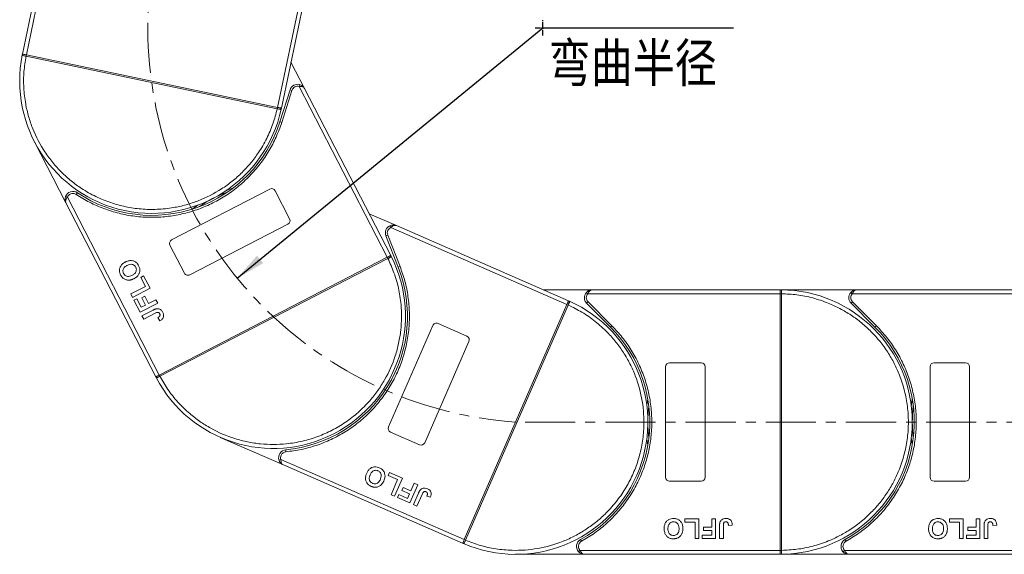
# Model space of a CAD drawing. Header units: millimetres. Extents: x -797 to 677, y 79 to 1112.
# Tile 15 of 75: x -324 to -75, y 535 to 670. Entities that reach past the tile are written whole.
import ezdxf

# ---------------------------------------------------------------- set-up
doc = ezdxf.new("R2010")
doc.units = ezdxf.units.MM
doc.linetypes.add('CENTER', pattern=[0.6, 0.375, -0.075, 0.075, -0.075])
doc.linetypes.add('CENTERX2', pattern=[20.32, 12.7, -2.54, 2.54, -2.54])
doc.styles.get("Standard").update_dxf_attribs({"font": '仿宋_GB2312.ttf', "width": 0.8})
doc.styles.add('样式 1', font='仿宋_GB2312.ttf', dxfattribs={"width": 0.8, "height": 6})
doc.dimstyles.new('副本 ISO-35.1', dxfattribs={"dimtxt": 9, "dimasz": 7.5, "dimexe": 5, "dimexo": 0.625, "dimgap": 2.5, "dimtad": 1, "dimtoh": 1, "dimtxsty": 'Standard', "dimcen": 2.5, "dimadec": 0, "dimazin": 0, "dimtfac": 1, "dimtmove": 0, "dimatfit": 3, "dimfxl": 0, "dimarcsym": 0})

msp = doc.modelspace()

# ---------------------------------------------------------------- linework, layer by layer
at = {"color": 7, "linetype": 'Continuous', "lineweight": 15}
for p, q in [((-322.298, 661.462), (-311.932, 711.08)), ((-313.139, 710.19), (-323.276, 661.666)), ((-248.711, 695.846), (-258.671, 648.169)), ((-257.692, 647.965), (-247.961, 694.547)), ((-323.324, 661.437), (-323.276, 661.666)), ((-322.367, 661.119), (-322.37, 661.119)), ((-322.367, 661.119), (-322.296, 661.461)), ((-258.745, 647.827), (-322.367, 661.119)), ((-322.296, 661.461), (-258.673, 648.17)), ((-251.813, 652.931), (-255.26, 659.609)), ((-253.089, 653.949), (-253.214, 653.465)), ((-255.495, 652.621), (-258.094, 644.478)), ((-255.019, 652.469), (-257.618, 644.326)), ((-255.019, 652.469), (-255.495, 652.621)), ((-253.214, 653.465), (-230.875, 610.184)), ((-229.986, 610.643), (-251.813, 652.931)), ((-258.673, 648.17), (-258.745, 647.827)), ((-258.742, 647.826), (-258.745, 647.827)), ((-257.692, 647.965), (-257.741, 647.736)), ((-257.618, 644.326), (-258.094, 644.478)), ((-320.253, 639.451), (-312.26, 623.963)), ((-309.371, 626.544), (-309.649, 626.128)), ((-285.496, 614.627), (-260.615, 627.469)), ((-259.268, 627.039), (-255.599, 619.93)), ((-311.884, 625.416), (-312.351, 625.594)), ((-312.26, 623.963), (-289.524, 579.913)), ((-288.635, 580.372), (-311.884, 625.416)), ((-228.555, 618.205), (-235.442, 621.214)), ((-256.029, 618.583), (-280.91, 605.741)), ((-230.188, 618.191), (-229.98, 617.736)), ((-229.98, 617.736), (-185.347, 598.236)), ((-184.947, 599.153), (-228.555, 618.205)), ((-230.752, 615.825), (-231.218, 615.642)), ((-231.218, 615.642), (-228.099, 607.684)), ((-230.752, 615.825), (-227.633, 607.866)), ((-282.257, 606.171), (-285.926, 613.28)), ((-288.633, 580.373), (-230.877, 610.183)), ((-230.716, 609.872), (-288.473, 580.062)), ((-230.877, 610.183), (-230.716, 609.872)), ((-230.713, 609.874), (-230.716, 609.872)), ((-229.986, 610.643), (-229.88, 610.434)), ((-227.633, 607.866), (-228.099, 607.684)), ((-293.327, 605.088), (-292.587, 605.47)), ((-292.151, 602.81), (-293.327, 605.088)), ((-292.587, 605.47), (-290.97, 602.338)), ((-295.854, 600.899), (-292.151, 602.81)), ((-290.97, 602.338), (-295.413, 600.044)), ((-178.947, 601.955), (-191.36, 601.955)), ((-180.438, 601.288), (-180.065, 600.955)), ((-131.359, 601.955), (-178.947, 601.955)), ((-131.359, 601.955), (-131.125, 601.954)), ((-111.947, 601.955), (-131.359, 601.955)), ((-113.438, 601.288), (-113.065, 600.955)), ((-64.359, 601.955), (-111.947, 601.955)), ((-295.413, 600.044), (-295.854, 600.899)), ((-295.03, 599.304), (-294.29, 599.686)), ((-293.472, 596.285), (-295.03, 599.304)), ((-294.29, 599.686), (-293.173, 597.521)), ((-293.061, 599.96), (-292.32, 600.342)), ((-292.09, 598.08), (-293.061, 599.96)), ((-292.32, 600.342), (-291.35, 598.462)), ((-291.35, 598.462), (-289.47, 599.432)), ((-289.47, 599.432), (-289.029, 598.578)), ((-184.947, 599.153), (-184.733, 599.058)), ((-180.008, 598.894), (-180.361, 598.54)), ((-180.065, 600.955), (-131.359, 600.955)), ((-180.008, 598.894), (-173.963, 592.85)), ((-131.359, 535.957), (-131.359, 600.953)), ((-131.359, 600.953), (-131.009, 600.953)), ((-131.009, 600.956), (-131.009, 600.953)), ((-131.009, 600.953), (-131.009, 535.957)), ((-113.008, 598.894), (-113.361, 598.54)), ((-113.065, 600.955), (-64.359, 600.955)), ((-113.008, 598.894), (-106.963, 592.85)), ((-289.029, 598.578), (-293.472, 596.285)), ((-293.173, 597.521), (-292.09, 598.08)), ((-293.002, 595.373), (-290.201, 596.819)), ((-211.369, 538.675), (-185.348, 598.235)), ((-185.027, 598.095), (-211.048, 538.534)), ((-185.348, 598.235), (-185.027, 598.095)), ((-185.026, 598.097), (-185.027, 598.095)), ((-180.361, 598.54), (-174.317, 592.496)), ((-113.361, 598.54), (-107.317, 592.496)), ((-292.561, 594.519), (-293.002, 595.373)), ((-289.685, 596.003), (-292.561, 594.519)), ((-289.011, 594.908), (-288.513, 594.083)), ((-230.538, 567.236), (-219.328, 592.894)), ((-218.012, 593.41), (-210.681, 590.207)), ((-173.963, 592.85), (-174.317, 592.496)), ((-106.963, 592.85), (-107.317, 592.496)), ((-210.165, 588.89), (-221.374, 563.232)), ((-160.359, 554.455), (-160.359, 582.455)), ((-159.359, 583.455), (-151.359, 583.455)), ((-150.359, 582.455), (-150.359, 554.455)), ((-93.359, 554.455), (-93.359, 582.455)), ((-92.359, 583.455), (-84.359, 583.455)), ((-83.359, 582.455), (-83.359, 554.455)), ((-289.416, 579.706), (-289.524, 579.913)), ((-288.473, 580.062), (-288.633, 580.373)), ((-288.473, 580.062), (-288.475, 580.06)), ((-273.167, 564.58), (-257.196, 557.602)), ((-222.691, 562.716), (-230.022, 565.919)), ((-256.582, 561.426), (-256.535, 560.929)), ((-257.82, 558.966), (-258.295, 558.81)), ((-211.37, 538.673), (-257.82, 558.966)), ((-257.196, 557.602), (-211.77, 537.756)), ((-230.599, 554.895), (-230.266, 555.658)), ((-228.25, 553.868), (-230.599, 554.895)), ((-230.266, 555.658), (-227.035, 554.247)), ((-229.918, 550.05), (-228.25, 553.868)), ((-227.035, 554.247), (-229.037, 549.665)), ((-227.158, 551.083), (-226.824, 551.846)), ((-226.824, 551.846), (-224.886, 551)), ((-223.158, 552.553), (-225.16, 547.971)), ((-224.886, 551), (-224.039, 552.938)), ((-224.039, 552.938), (-223.158, 552.553)), ((-151.359, 553.455), (-159.359, 553.455)), ((-84.359, 553.455), (-92.359, 553.455)), ((-229.037, 549.665), (-229.918, 550.05)), ((-228.273, 549.331), (-227.939, 550.095)), ((-225.16, 547.971), (-228.273, 549.331)), ((-227.939, 550.095), (-225.707, 549.12)), ((-225.22, 550.236), (-227.158, 551.083)), ((-225.707, 549.12), (-225.22, 550.236)), ((-224.22, 547.561), (-222.958, 550.449)), ((-222.043, 550.141), (-223.339, 547.176)), ((-220.829, 549.717), (-219.923, 549.391)), ((-223.339, 547.176), (-224.22, 547.561)), ((-155.474, 543.955), (-151.948, 543.955)), ((-155.474, 543.121), (-155.474, 543.955)), ((-151.948, 543.955), (-151.948, 538.955)), ((-148.679, 543.955), (-147.718, 543.955)), ((-148.679, 541.839), (-148.679, 543.955)), ((-147.718, 543.955), (-147.718, 538.955)), ((-88.474, 543.955), (-84.948, 543.955)), ((-88.474, 543.121), (-88.474, 543.955)), ((-84.948, 543.955), (-84.948, 538.955)), ((-81.679, 541.839), (-81.679, 543.955)), ((-81.679, 543.955), (-80.718, 543.955)), ((-80.718, 543.955), (-80.718, 538.955)), ((-152.91, 543.121), (-155.474, 543.121)), ((-152.91, 538.955), (-152.91, 543.121)), ((-150.795, 541.006), (-150.795, 541.839)), ((-150.795, 541.839), (-148.679, 541.839)), ((-146.692, 538.955), (-146.692, 542.107)), ((-145.73, 542.191), (-145.73, 538.955)), ((-144.448, 542.288), (-143.487, 542.352)), ((-85.91, 543.121), (-88.474, 543.121)), ((-85.91, 538.955), (-85.91, 543.121)), ((-83.795, 541.006), (-83.795, 541.839)), ((-83.795, 541.839), (-81.679, 541.839)), ((-79.692, 538.955), (-79.692, 542.107)), ((-78.73, 542.191), (-78.73, 538.955)), ((-77.448, 542.288), (-76.487, 542.352)), ((-151.948, 538.955), (-152.91, 538.955)), ((-151.115, 538.955), (-151.115, 539.788)), ((-151.115, 539.788), (-148.679, 539.788)), ((-147.718, 538.955), (-151.115, 538.955)), ((-148.679, 541.006), (-150.795, 541.006)), ((-148.679, 539.788), (-148.679, 541.006)), ((-145.73, 538.955), (-146.692, 538.955)), ((-84.948, 538.955), (-85.91, 538.955)), ((-84.115, 538.955), (-84.115, 539.788)), ((-84.115, 539.788), (-81.679, 539.788)), ((-80.718, 538.955), (-84.115, 538.955)), ((-81.679, 541.006), (-83.795, 541.006)), ((-81.679, 539.788), (-81.679, 541.006)), ((-78.73, 538.955), (-79.692, 538.955)), ((-211.556, 537.664), (-211.77, 537.756)), ((-211.556, 537.664), (-211.77, 537.756)), ((-211.048, 538.534), (-211.369, 538.675)), ((-211.048, 538.534), (-211.05, 538.532)), ((-181.898, 538.705), (-181.656, 538.267)), ((-114.898, 538.705), (-114.656, 538.267)), ((-198.359, 534.955), (-180.93, 534.955)), ((-182.048, 535.955), (-182.421, 535.621)), ((-131.359, 535.955), (-182.048, 535.955)), ((-180.93, 534.955), (-131.359, 534.955)), ((-131.009, 535.957), (-131.359, 535.957)), ((-131.125, 534.955), (-131.359, 534.955)), ((-131.359, 534.955), (-113.93, 534.955)), ((-131.009, 535.957), (-131.009, 535.954)), ((-115.048, 535.955), (-115.421, 535.621)), ((-64.359, 535.955), (-115.048, 535.955)), ((-113.93, 534.955), (-64.359, 534.955))]:
    msp.add_line(p, q, dxfattribs=at)
at = {"color": 1, "linetype": 'CENTER', "ltscale": 3.556}
for p, q in [((-191.443, 666.376), (-191.443, 670.226)), ((-193.368, 668.301), (-189.518, 668.301))]:
    msp.add_line(p, q, dxfattribs=at)
at = {"color": 1, "linetype": 'CENTERX2', "lineweight": 13}
msp.add_line((507.634, 568.455), (-198.178, 568.455), dxfattribs=at)
at = {"color": 7, "linetype": 'Continuous', "lineweight": 15, "flags": 128}
for points in [[(-271.592, 627.151), (-271.34, 627.244), (-269.957, 627.711)], [(-280.282, 622.382), (-279.1, 623.238), (-278.879, 623.39)], [(-165.11, 572.555), (-165.077, 572.821), (-164.859, 574.264)], [(-98.11, 572.555), (-98.077, 572.821), (-97.859, 574.264)], [(-164.859, 562.645), (-165.077, 564.088), (-165.11, 564.354)], [(-97.859, 562.645), (-98.077, 564.088), (-98.11, 564.354)]]:
    msp.add_lwpolyline(points, dxfattribs=at)
at = {"color": 1, "linetype": 'CENTERX2', "lineweight": 13}
msp.add_arc((-191.443, 668.301), 100.073, 109.46357, 266.14113, dxfattribs=at)
at = {"color": 7, "linetype": 'Continuous', "lineweight": 15}
for centre, radius, start, end in [((-290.484, 654.815), 33.5, 168.60019, 347.79981), ((-323.035, 661.374), 0.295, 114.83988, 167.66164), ((-292.807, 655.032), 30.184, 167.70169, 168.3661), ((-253.59, 652.013), 2, 75.48969, 162.3), ((-288.27, 654.085), 30.184, 348.0339, 348.69831), ((-258.03, 647.794), 0.295, 348.73836, 41.56012), ((-290.484, 654.815), 34, 236.25502, 342.3), ((-310.482, 624.881), 2, 56.25502, 159.11031), ((-259.755, 595.278), 33.5, 110.26973, 124.33027), ((-260.156, 626.58), 1, 27.3, 117.3), ((-256.487, 619.471), 1, 297.3, 27.3), ((-229.356, 616.372), 2, 114.58969, 201.4), ((-285.038, 613.738), 1, 117.3, 207.3), ((-259.755, 595.278), 33.5, 207.70019, 26.89981), ((-257.575, 596.108), 30.184, 27.1339, 27.79831), ((-230.141, 610.297), 0.295, 27.83836, 80.66012), ((-281.369, 606.629), 1, 207.3, 297.3), ((-259.755, 595.278), 34, 275.35502, 21.4), ((-178.947, 599.955), 2, 138.18969, 225), ((-131.122, 601.659), 0.295, 90.53836, 143.36012), ((-131.359, 568.455), 33.5, 270.40019, 89.59981), ((-111.947, 599.955), 2, 138.18969, 225), ((-198.359, 568.455), 33.5, 246.80019, 65.99981), ((-184.848, 598.787), 0.295, 66.93836, 119.76012), ((-131.096, 570.772), 30.184, 89.8339, 90.49831), ((-197.19, 570.473), 30.184, 66.2339, 66.89831), ((-218.412, 592.493), 1, 66.4, 156.4), ((-198.359, 568.455), 34, 298.95502, 45), ((-131.359, 568.455), 34, 298.95502, 45), ((-211.081, 589.291), 1, 336.4, 66.4), ((-159.359, 582.455), 1, 90, 180), ((-151.359, 582.455), 1, 0, 90), ((-92.359, 582.455), 1, 90, 180), ((-84.359, 582.455), 1, 360, 90), ((-289.152, 579.839), 0.295, 153.93988, 206.76164), ((-261.694, 593.982), 30.184, 206.80169, 207.4661), ((-131.359, 568.455), 33.5, 172.96973, 187.03027), ((-64.359, 568.455), 33.5, 172.96973, 187.03027), ((-229.622, 566.835), 1, 156.4, 246.4), ((-256.395, 559.435), 2, 95.35502, 198.21031), ((-222.291, 563.633), 1, 246.4, 336.4), ((-159.359, 554.455), 1, 180, 270), ((-151.359, 554.455), 1, 270, 360), ((-92.359, 554.455), 1, 180, 270), ((-84.359, 554.455), 1, 270, 360), ((-211.435, 537.933), 0.295, 193.03988, 245.86164), ((-199.046, 566.226), 30.184, 245.90169, 246.5661), ((-180.93, 536.955), 2, 118.95502, 221.81031), ((-113.93, 536.955), 2, 118.95502, 221.81031), ((-131.096, 566.137), 30.184, 269.50169, 270.1661), ((-131.122, 535.25), 0.295, 216.63988, 269.46164)]:
    msp.add_arc(centre, radius, start, end, dxfattribs=at)
for points, knots in [([(-322.37, 661.119), (-322.459, 661.137), (-322.62, 661.171), (-322.86, 661.221), (-323.051, 661.263), (-323.192, 661.305), (-323.279, 661.343), (-323.326, 661.383), (-323.324, 661.42), (-323.324, 661.437)], [0, 0, 0, 0, 0.172016, 0.3127556, 0.4995985, 0.630391, 0.7580256, 0.8892284, 1, 1, 1, 1]), ([(-323.159, 661.642), (-323.097, 661.629), (-322.974, 661.603), (-322.687, 661.543), (-322.449, 661.493), (-322.319, 661.466), (-322.298, 661.462)], [0, 0, 0, 0, 0.3133347, 0.6266911, 0.9400476, 1, 1, 1, 1]), ([(-258.745, 647.827), (-259.072, 646.554), (-259.737, 643.97), (-261.349, 640.231), (-263.274, 636.911), (-265.41, 634.052), (-267.631, 631.63), (-270.102, 629.427), (-273.702, 626.83), (-277.663, 624.809), (-281.834, 623.431), (-285.318, 622.657), (-289.136, 622.256), (-293.201, 622.346), (-297.147, 622.924), (-300.994, 623.974), (-304.755, 625.519), (-308.094, 627.415), (-310.976, 629.519), (-313.423, 631.714), (-315.652, 634.161), (-318.288, 637.732), (-320.351, 641.671), (-321.774, 645.827), (-322.587, 649.303), (-323.022, 653.116), (-323.002, 657.187), (-322.577, 659.821), (-322.367, 661.119)], [0, 0, 0, 0, 0.038862, 0.078912, 0.1200677, 0.1522272, 0.1843815, 0.2172151, 0.2500433, 0.3156185, 0.347778, 0.3799323, 0.4210926, 0.4611415, 0.5, 0.5388632, 0.578912, 0.6200677, 0.6522272, 0.6843815, 0.7172151, 0.7500433, 0.8156185, 0.847778, 0.8799323, 0.9210926, 0.9611404, 1, 1, 1, 1]), ([(-322.298, 661.462), (-322.297, 661.461), (-322.297, 661.461), (-322.296, 661.461), (-322.296, 661.461), (-322.296, 661.461)], [0, 0, 0, 0, 0.3846993, 0.6923496, 1, 1, 1, 1]), ([(-253.089, 653.949), (-252.962, 653.908), (-252.682, 653.817), (-252.198, 653.506), (-251.964, 653.156), (-251.813, 652.931)], [0, 0, 0, 0, 0.2270634, 0.5015869, 1, 1, 1, 1]), ([(-251.813, 652.931), (-251.873, 653.019), (-251.993, 653.195), (-252.323, 653.373), (-252.741, 653.472), (-253.063, 653.467), (-253.214, 653.465)], [0, 0, 0, 0, 0.2515188, 0.5017844, 0.7656323, 1, 1, 1, 1]), ([(-257.741, 647.736), (-257.747, 647.72), (-257.761, 647.685), (-257.82, 647.667), (-257.915, 647.667), (-258.061, 647.686), (-258.253, 647.724), (-258.492, 647.773), (-258.653, 647.808), (-258.742, 647.826)], [0, 0, 0, 0, 0.1119973, 0.2448439, 0.3691679, 0.5008987, 0.6875333, 0.8281382, 1, 1, 1, 1]), ([(-258.673, 648.17), (-258.673, 648.17), (-258.672, 648.17), (-258.672, 648.169), (-258.671, 648.169), (-258.671, 648.169)], [0, 0, 0, 0, 0.3846661, 0.6923333, 1, 1, 1, 1]), ([(-258.671, 648.169), (-258.561, 648.146), (-258.341, 648.1), (-258.049, 648.039), (-257.884, 648.005), (-257.82, 647.991), (-257.81, 647.989)], [0, 0, 0, 0, 0.3133566, 0.6267132, 0.9400698, 1, 1, 1, 1]), ([(-257.618, 644.326), (-258.057, 643.089), (-258.937, 640.615), (-260.798, 637.098), (-263.044, 633.771), (-265.699, 630.703), (-268.693, 627.966), (-271.955, 625.623), (-275.427, 623.69), (-279.07, 622.18), (-282.86, 621.09), (-286.78, 620.438), (-290.791, 620.237), (-294.838, 620.511), (-298.827, 621.256), (-302.656, 622.458), (-306.304, 624.048), (-308.534, 625.435), (-309.649, 626.128)], [0, 0, 0, 0, 0.0616516, 0.1233073, 0.1864354, 0.25, 0.3135645, 0.3766927, 0.4383422, 0.5, 0.5616495, 0.6233073, 0.6864354, 0.75, 0.8135645, 0.8766927, 0.9383443, 1, 1, 1, 1]), ([(-309.649, 626.128), (-309.763, 626.192), (-309.996, 626.324), (-310.397, 626.395), (-310.803, 626.369), (-311.049, 626.265), (-311.17, 626.214)], [0, 0, 0, 0, 0.24551284, 0.5, 0.75448716, 1, 1, 1, 1]), ([(-312.26, 623.963), (-312.356, 624.217), (-312.505, 624.611), (-312.478, 625.186), (-312.391, 625.467), (-312.351, 625.594)], [0, 0, 0, 0, 0.49841293, 0.77292805, 1, 1, 1, 1]), ([(-311.884, 625.416), (-311.973, 625.293), (-312.163, 625.033), (-312.324, 624.636), (-312.371, 624.263), (-312.297, 624.063), (-312.26, 623.963)], [0, 0, 0, 0, 0.2343503, 0.4981953, 0.748869, 1, 1, 1, 1]), ([(-230.188, 618.191), (-230.064, 618.239), (-229.789, 618.344), (-229.217, 618.408), (-228.815, 618.284), (-228.555, 618.205)], [0, 0, 0, 0, 0.2270634, 0.5015869, 1, 1, 1, 1]), ([(-228.555, 618.205), (-228.658, 618.235), (-228.862, 618.296), (-229.231, 618.226), (-229.617, 618.039), (-229.864, 617.833), (-229.98, 617.736)], [0, 0, 0, 0, 0.2515188, 0.5017844, 0.7656323, 1, 1, 1, 1]), ([(-298.406, 605.705), (-298.464, 605.826), (-298.637, 606.191), (-298.764, 606.861), (-298.615, 607.634), (-298.182, 608.339), (-297.664, 608.754), (-297.3, 608.951), (-297.213, 608.998)], [0, 0, 0, 0, 0.1013981, 0.3069957, 0.5061443, 0.6852619, 0.9245571, 1, 1, 1, 1]), ([(-297.213, 608.998), (-297.093, 609.056), (-296.73, 609.231), (-296.096, 609.399), (-295.329, 609.354), (-294.651, 609.059), (-294.157, 608.594), (-293.947, 608.228), (-293.856, 608.069)], [0, 0, 0, 0, 0.1018882, 0.3073435, 0.4929627, 0.6786474, 0.8607914, 1, 1, 1, 1]), ([(-230.716, 609.872), (-230.167, 608.678), (-229.053, 606.253), (-227.947, 602.335), (-227.347, 598.544), (-227.201, 594.979), (-227.397, 591.698), (-227.926, 588.43), (-229.081, 584.144), (-230.881, 580.078), (-233.248, 576.378), (-235.464, 573.58), (-238.174, 570.86), (-241.386, 568.367), (-244.812, 566.327), (-248.46, 564.716), (-252.353, 563.542), (-256.14, 562.908), (-259.704, 562.723), (-262.987, 562.883), (-266.26, 563.377), (-270.558, 564.486), (-274.643, 566.242), (-278.368, 568.569), (-281.191, 570.754), (-283.933, 573.438), (-286.486, 576.61), (-287.817, 578.923), (-288.473, 580.062)], [0, 0, 0, 0, 0.038862, 0.078912, 0.1200677, 0.1522272, 0.1843815, 0.2172151, 0.2500433, 0.3156185, 0.347778, 0.3799323, 0.4210926, 0.4611415, 0.5, 0.5388632, 0.578912, 0.6200677, 0.6522272, 0.6843815, 0.7172151, 0.7500433, 0.8156185, 0.847778, 0.8799323, 0.9210926, 0.9611404, 1, 1, 1, 1]), ([(-230.877, 610.183), (-230.876, 610.183), (-230.876, 610.184), (-230.875, 610.184), (-230.875, 610.184), (-230.875, 610.184)], [0, 0, 0, 0, 0.3846661, 0.6923333, 1, 1, 1, 1]), ([(-230.875, 610.184), (-230.775, 610.236), (-230.575, 610.339), (-230.31, 610.476), (-230.16, 610.553), (-230.102, 610.583), (-230.093, 610.588)], [0, 0, 0, 0, 0.3133566, 0.6267132, 0.9400698, 1, 1, 1, 1]), ([(-229.88, 610.434), (-229.874, 610.418), (-229.863, 610.382), (-229.898, 610.332), (-229.971, 610.272), (-230.096, 610.195), (-230.269, 610.103), (-230.486, 609.99), (-230.633, 609.915), (-230.713, 609.874)], [0, 0, 0, 0, 0.1119973, 0.2448439, 0.3691679, 0.5008987, 0.6875333, 0.8281382, 1, 1, 1, 1]), ([(-297.671, 606.098), (-297.726, 606.221), (-297.835, 606.469), (-297.86, 606.887), (-297.748, 607.296), (-297.446, 607.719), (-297.094, 607.971), (-296.842, 608.106), (-296.793, 608.133)], [0, 0, 0, 0, 0.1602922, 0.3219224, 0.4907614, 0.6575692, 0.9338827, 1, 1, 1, 1]), ([(-296.793, 608.133), (-296.673, 608.19), (-296.334, 608.352), (-295.805, 608.467), (-295.273, 608.352), (-294.896, 608.122), (-294.695, 607.866), (-294.611, 607.714), (-294.595, 607.685)], [0, 0, 0, 0, 0.1585903, 0.4472388, 0.6203806, 0.7935748, 0.9612953, 1, 1, 1, 1]), ([(-294.595, 607.685), (-294.542, 607.561), (-294.434, 607.313), (-294.421, 606.892), (-294.54, 606.466), (-294.864, 606.019), (-295.223, 605.773), (-295.462, 605.646), (-295.487, 605.633)], [0, 0, 0, 0, 0.1597099, 0.3204292, 0.4910735, 0.6770503, 0.9662903, 1, 1, 1, 1]), ([(-293.856, 608.069), (-293.799, 607.949), (-293.625, 607.584), (-293.492, 606.91), (-293.641, 606.133), (-294.077, 605.43), (-294.586, 605.026), (-294.939, 604.835), (-295.017, 604.793)], [0, 0, 0, 0, 0.1021706, 0.3092201, 0.51365, 0.6922749, 0.9324126, 1, 1, 1, 1]), ([(-227.633, 607.866), (-227.195, 606.629), (-226.317, 604.154), (-225.543, 600.251), (-225.188, 596.253), (-225.313, 592.197), (-225.911, 588.185), (-226.964, 584.31), (-228.44, 580.619), (-230.314, 577.15), (-232.568, 573.915), (-235.199, 570.936), (-238.186, 568.25), (-241.499, 565.911), (-245.064, 563.973), (-248.794, 562.491), (-252.627, 561.424), (-255.233, 561.094), (-256.535, 560.929)], [0, 0, 0, 0, 0.0616516, 0.1233073, 0.1864354, 0.25, 0.3135645, 0.3766927, 0.4383422, 0.5, 0.5616495, 0.6233073, 0.6864354, 0.75, 0.8135645, 0.8766927, 0.9383443, 1, 1, 1, 1]), ([(-297.749, 604.859), (-297.799, 604.902), (-297.901, 604.99), (-298.028, 605.131), (-298.14, 605.271), (-298.236, 605.41), (-298.326, 605.554), (-298.38, 605.655), (-298.406, 605.705)], [0, 0, 0, 0, 0.1854289, 0.3721896, 0.5277082, 0.6838775, 0.8416784, 1, 1, 1, 1]), ([(-296.248, 604.409), (-296.382, 604.407), (-296.651, 604.404), (-297.143, 604.506), (-297.516, 604.675), (-297.724, 604.839), (-297.749, 604.859)], [0, 0, 0, 0, 0.2508959, 0.5021661, 0.9405117, 1, 1, 1, 1]), ([(-295.487, 605.633), (-295.607, 605.575), (-295.911, 605.429), (-296.391, 605.315), (-296.89, 605.377), (-297.28, 605.579), (-297.53, 605.847), (-297.635, 606.034), (-297.671, 606.098)], [0, 0, 0, 0, 0.1586166, 0.4008637, 0.5730594, 0.7454856, 0.9129852, 1, 1, 1, 1]), ([(-295.017, 604.793), (-295.076, 604.763), (-295.195, 604.703), (-295.386, 604.621), (-295.587, 604.545), (-295.801, 604.481), (-296.022, 604.431), (-296.173, 604.416), (-296.248, 604.409)], [0, 0, 0, 0, 0.1539502, 0.3081809, 0.478699, 0.6499612, 0.8242026, 1, 1, 1, 1]), ([(-180.438, 601.288), (-180.343, 601.382), (-180.133, 601.589), (-179.635, 601.876), (-179.217, 601.924), (-178.947, 601.955)], [0, 0, 0, 0, 0.2270634, 0.50158693, 1, 1, 1, 1]), ([(-178.947, 601.955), (-179.053, 601.942), (-179.265, 601.916), (-179.574, 601.704), (-179.853, 601.378), (-179.997, 601.09), (-180.065, 600.955)], [0, 0, 0, 0, 0.2515188, 0.5017844, 0.7656323, 1, 1, 1, 1]), ([(-131.359, 600.955), (-131.359, 601.067), (-131.359, 601.292), (-131.359, 601.591), (-131.358, 601.759), (-131.359, 601.824), (-131.359, 601.835)], [0, 0, 0, 0, 0.3133566, 0.6267132, 0.9400698, 1, 1, 1, 1]), ([(-131.125, 601.954), (-131.108, 601.951), (-131.071, 601.945), (-131.041, 601.891), (-131.022, 601.798), (-131.011, 601.651), (-131.009, 601.455), (-131.008, 601.211), (-131.008, 601.046), (-131.009, 600.956)], [0, 0, 0, 0, 0.1119973, 0.2448439, 0.3691679, 0.5008987, 0.6875333, 0.8281382, 1, 1, 1, 1]), ([(-113.438, 601.288), (-113.343, 601.382), (-113.133, 601.589), (-112.635, 601.876), (-112.217, 601.924), (-111.947, 601.955)], [0, 0, 0, 0, 0.2270634, 0.5015869, 1, 1, 1, 1]), ([(-111.947, 601.955), (-112.053, 601.942), (-112.265, 601.916), (-112.574, 601.704), (-112.853, 601.378), (-112.997, 601.09), (-113.065, 600.955)], [0, 0, 0, 0, 0.2515188, 0.5017844, 0.7656323, 1, 1, 1, 1]), ([(-185.347, 598.236), (-185.302, 598.34), (-185.212, 598.546), (-185.093, 598.819), (-185.025, 598.973), (-184.999, 599.033), (-184.995, 599.043)], [0, 0, 0, 0, 0.3133566, 0.6267132, 0.9400698, 1, 1, 1, 1]), ([(-184.733, 599.058), (-184.718, 599.049), (-184.687, 599.028), (-184.682, 598.967), (-184.701, 598.874), (-184.75, 598.735), (-184.826, 598.555), (-184.923, 598.331), (-184.99, 598.18), (-185.026, 598.097)], [0, 0, 0, 0, 0.1119973, 0.2448439, 0.3691679, 0.5008987, 0.6875333, 0.8281382, 1, 1, 1, 1]), ([(-131.359, 600.953), (-131.359, 600.953), (-131.359, 600.953), (-131.359, 600.954), (-131.359, 600.954), (-131.359, 600.955)], [0, 0, 0, 0, 0.3846661, 0.6923333, 1, 1, 1, 1]), ([(-131.009, 600.953), (-129.696, 600.893), (-127.03, 600.77), (-123.041, 599.956), (-119.397, 598.751), (-116.162, 597.245), (-113.336, 595.566), (-110.675, 593.598), (-107.396, 590.606), (-104.608, 587.141), (-102.406, 583.341), (-100.936, 580.089), (-99.763, 576.432), (-99.02, 572.435), (-98.779, 568.454), (-99.02, 564.474), (-99.763, 560.477), (-100.936, 556.82), (-102.406, 553.569), (-104.054, 550.725), (-105.994, 548.043), (-108.951, 544.732), (-112.385, 541.907), (-116.162, 539.664), (-119.398, 538.158), (-123.041, 536.953), (-127.03, 536.139), (-129.696, 536.017), (-131.009, 535.957)], [0, 0, 0, 0, 0.038862, 0.078912, 0.1200677, 0.1522272, 0.1843815, 0.2172151, 0.2500433, 0.3156185, 0.347778, 0.3799323, 0.4210926, 0.4611415, 0.5, 0.5388632, 0.578912, 0.6200677, 0.6522272, 0.6843815, 0.7172151, 0.7500433, 0.8156185, 0.847778, 0.8799323, 0.9210926, 0.9611404, 1, 1, 1, 1]), ([(-290.201, 596.819), (-290.141, 596.849), (-290.022, 596.909), (-289.859, 596.984), (-289.711, 597.044), (-289.579, 597.089), (-289.445, 597.132), (-289.352, 597.149), (-289.306, 597.158)], [0, 0, 0, 0, 0.2082698, 0.416707, 0.5614806, 0.7065734, 0.8528245, 1, 1, 1, 1]), ([(-289.685, 596.003), (-289.565, 596.062), (-289.358, 596.163), (-289.087, 596.248), (-288.887, 596.25), (-288.747, 596.189), (-288.612, 596.071), (-288.548, 595.961), (-288.509, 595.893)], [0, 0, 0, 0, 0.2920273, 0.5048541, 0.6139046, 0.723685, 0.8298165, 1, 1, 1, 1]), ([(-289.306, 597.158), (-289.171, 597.167), (-288.9, 597.185), (-288.492, 597.054), (-288.057, 596.755), (-287.86, 596.422), (-287.74, 596.22)], [0, 0, 0, 0, 0.2064605, 0.4135145, 0.6452106, 1, 1, 1, 1]), ([(-287.74, 596.22), (-287.684, 596.099), (-287.556, 595.823), (-287.492, 595.347), (-287.617, 594.879), (-287.951, 594.42), (-288.292, 594.216), (-288.513, 594.083)], [0, 0, 0, 0, 0.15529194, 0.35314526, 0.54324301, 0.704067, 1, 1, 1, 1]), ([(-185.027, 598.095), (-183.848, 597.514), (-181.454, 596.335), (-178.125, 593.992), (-175.269, 591.428), (-172.907, 588.753), (-170.989, 586.084), (-169.339, 583.214), (-167.532, 579.16), (-166.365, 574.869), (-165.868, 570.504), (-165.823, 566.936), (-166.211, 563.116), (-167.131, 559.155), (-168.504, 555.411), (-170.319, 551.86), (-172.599, 548.494), (-175.139, 545.614), (-177.787, 543.223), (-180.436, 541.277), (-183.287, 539.596), (-187.322, 537.745), (-191.6, 536.531), (-195.959, 535.988), (-199.527, 535.903), (-203.348, 536.258), (-207.33, 537.109), (-209.821, 538.064), (-211.048, 538.534)], [0, 0, 0, 0, 0.038862, 0.078912, 0.1200677, 0.1522272, 0.1843815, 0.2172151, 0.2500433, 0.3156185, 0.347778, 0.3799323, 0.4210926, 0.4611415, 0.5, 0.5388632, 0.578912, 0.6200677, 0.6522272, 0.6843815, 0.7172151, 0.7500433, 0.8156185, 0.847778, 0.8799323, 0.9210926, 0.9611404, 1, 1, 1, 1]), ([(-185.348, 598.235), (-185.348, 598.235), (-185.348, 598.235), (-185.347, 598.236), (-185.347, 598.236), (-185.347, 598.236)], [0, 0, 0, 0, 0.38466606, 0.69233331, 1, 1, 1, 1]), ([(-288.518, 595.309), (-288.542, 595.276), (-288.591, 595.207), (-288.679, 595.13), (-288.764, 595.065), (-288.844, 595.01), (-288.926, 594.957), (-288.982, 594.925), (-289.011, 594.908)], [0, 0, 0, 0, 0.1938055, 0.3931273, 0.5440688, 0.6954121, 0.8476129, 1, 1, 1, 1]), ([(-288.509, 595.893), (-288.491, 595.856), (-288.456, 595.78), (-288.433, 595.667), (-288.43, 595.563), (-288.446, 595.474), (-288.475, 595.388), (-288.503, 595.336), (-288.518, 595.309)], [0, 0, 0, 0, 0.202387, 0.4109073, 0.5578292, 0.7094718, 0.8532239, 1, 1, 1, 1]), ([(-173.963, 592.85), (-173.066, 591.892), (-171.271, 589.975), (-168.999, 586.708), (-167.073, 583.187), (-165.564, 579.42), (-164.506, 575.504), (-163.919, 571.532), (-163.794, 567.559), (-164.123, 563.63), (-164.893, 559.762), (-166.111, 555.979), (-167.773, 552.323), (-169.872, 548.852), (-172.364, 545.649), (-175.188, 542.798), (-178.274, 540.286), (-180.529, 538.94), (-181.656, 538.267)], [0, 0, 0, 0, 0.0616516, 0.1233073, 0.1864354, 0.25, 0.3135645, 0.3766927, 0.4383422, 0.5, 0.5616495, 0.6233073, 0.6864354, 0.75, 0.8135645, 0.8766927, 0.9383443, 1, 1, 1, 1]), ([(-106.963, 592.85), (-106.066, 591.892), (-104.271, 589.975), (-101.999, 586.708), (-100.073, 583.187), (-98.564, 579.42), (-97.506, 575.504), (-96.919, 571.532), (-96.794, 567.559), (-97.123, 563.63), (-97.893, 559.762), (-99.111, 555.979), (-100.773, 552.323), (-102.872, 548.852), (-105.364, 545.649), (-108.188, 542.798), (-111.274, 540.286), (-113.529, 538.94), (-114.656, 538.267)], [0, 0, 0, 0, 0.0616516, 0.1233073, 0.1864354, 0.25, 0.3135645, 0.3766927, 0.4383422, 0.5, 0.5616495, 0.6233073, 0.6864354, 0.75, 0.8135645, 0.8766927, 0.9383443, 1, 1, 1, 1]), ([(-289.417, 579.968), (-289.361, 579.997), (-289.249, 580.055), (-288.988, 580.19), (-288.772, 580.301), (-288.654, 580.362), (-288.635, 580.372)], [0, 0, 0, 0, 0.3133347, 0.6266911, 0.9400476, 1, 1, 1, 1]), ([(-288.475, 580.06), (-288.556, 580.019), (-288.702, 579.943), (-288.92, 579.831), (-289.095, 579.743), (-289.23, 579.686), (-289.322, 579.661), (-289.383, 579.662), (-289.405, 579.692), (-289.416, 579.706)], [0, 0, 0, 0, 0.172016, 0.3127556, 0.4995985, 0.630391, 0.7580256, 0.8892284, 1, 1, 1, 1]), ([(-288.635, 580.372), (-288.635, 580.372), (-288.634, 580.372), (-288.634, 580.373), (-288.633, 580.373), (-288.633, 580.373)], [0, 0, 0, 0, 0.3846993, 0.6923496, 1, 1, 1, 1]), ([(-257.196, 557.602), (-257.431, 557.739), (-257.795, 557.95), (-258.137, 558.413), (-258.246, 558.686), (-258.295, 558.81)], [0, 0, 0, 0, 0.4984129, 0.772928, 1, 1, 1, 1]), ([(-257.82, 558.966), (-257.812, 558.815), (-257.796, 558.494), (-257.67, 558.083), (-257.471, 557.765), (-257.288, 557.657), (-257.196, 557.602)], [0, 0, 0, 0, 0.2343503, 0.4981953, 0.748869, 1, 1, 1, 1]), ([(-256.535, 560.929), (-256.664, 560.907), (-256.928, 560.862), (-257.284, 560.664), (-257.583, 560.388), (-257.708, 560.152), (-257.77, 560.036)], [0, 0, 0, 0, 0.2455128, 0.5, 0.7544872, 1, 1, 1, 1]), ([(-236.08, 555.478), (-236.024, 555.599), (-235.853, 555.964), (-235.467, 556.493), (-234.843, 556.943), (-234.13, 557.141), (-233.454, 557.091), (-233.06, 556.94), (-232.89, 556.875)], [0, 0, 0, 0, 0.1018882, 0.3073435, 0.4929627, 0.6786474, 0.8607914, 1, 1, 1, 1]), ([(-235.209, 555.071), (-235.152, 555.192), (-234.991, 555.531), (-234.653, 555.954), (-234.168, 556.2), (-233.73, 556.26), (-233.413, 556.188), (-233.252, 556.123), (-233.222, 556.11)], [0, 0, 0, 0, 0.1585903, 0.4472388, 0.6203806, 0.7935748, 0.9612953, 1, 1, 1, 1]), ([(-232.89, 556.875), (-232.769, 556.817), (-232.405, 556.643), (-231.876, 556.204), (-231.502, 555.507), (-231.397, 554.687), (-231.537, 554.053), (-231.691, 553.682), (-231.724, 553.6)], [0, 0, 0, 0, 0.1021706, 0.3092201, 0.51365, 0.6922749, 0.9324126, 1, 1, 1, 1]), ([(-234.93, 552.17), (-235.05, 552.227), (-235.415, 552.402), (-235.937, 552.842), (-236.308, 553.536), (-236.417, 554.355), (-236.277, 555.004), (-236.118, 555.387), (-236.08, 555.478)], [0, 0, 0, 0, 0.1013981, 0.3069957, 0.5061443, 0.6852619, 0.9245571, 1, 1, 1, 1]), ([(-234.607, 552.938), (-234.727, 553), (-234.968, 553.123), (-235.252, 553.432), (-235.422, 553.82), (-235.455, 554.338), (-235.341, 554.757), (-235.23, 555.02), (-235.209, 555.071)], [0, 0, 0, 0, 0.1602922, 0.3219224, 0.4907614, 0.6575692, 0.9338827, 1, 1, 1, 1]), ([(-232.619, 553.955), (-232.676, 553.834), (-232.82, 553.529), (-233.12, 553.138), (-233.546, 552.872), (-233.977, 552.782), (-234.34, 552.833), (-234.539, 552.911), (-234.607, 552.938)], [0, 0, 0, 0, 0.1586166, 0.4008637, 0.5730594, 0.7454856, 0.9129852, 1, 1, 1, 1]), ([(-233.222, 556.11), (-233.102, 556.048), (-232.861, 555.923), (-232.585, 555.604), (-232.409, 555.199), (-232.379, 554.648), (-232.502, 554.231), (-232.608, 553.981), (-232.619, 553.955)], [0, 0, 0, 0, 0.1597099, 0.3204292, 0.4910735, 0.6770503, 0.9662903, 1, 1, 1, 1]), ([(-233.886, 551.928), (-233.953, 551.93), (-234.086, 551.934), (-234.274, 551.964), (-234.45, 552.001), (-234.612, 552.048), (-234.773, 552.103), (-234.877, 552.148), (-234.93, 552.17)], [0, 0, 0, 0, 0.1854289, 0.3721896, 0.5277082, 0.6838775, 0.8416784, 1, 1, 1, 1]), ([(-232.438, 552.525), (-232.541, 552.439), (-232.747, 552.267), (-233.194, 552.036), (-233.589, 551.932), (-233.854, 551.928), (-233.886, 551.928)], [0, 0, 0, 0, 0.2508959, 0.50216611, 0.94051172, 1, 1, 1, 1]), ([(-231.724, 553.6), (-231.752, 553.539), (-231.806, 553.417), (-231.902, 553.234), (-232.01, 553.048), (-232.136, 552.863), (-232.276, 552.685), (-232.384, 552.578), (-232.438, 552.525)], [0, 0, 0, 0, 0.1539502, 0.3081809, 0.478699, 0.6499612, 0.8242026, 1, 1, 1, 1]), ([(-222.958, 550.449), (-222.931, 550.51), (-222.876, 550.632), (-222.796, 550.793), (-222.72, 550.933), (-222.646, 551.051), (-222.569, 551.169), (-222.508, 551.24), (-222.477, 551.276)], [0, 0, 0, 0, 0.20826979, 0.416707, 0.56148059, 0.70657343, 0.85282453, 1, 1, 1, 1]), ([(-222.477, 551.276), (-222.378, 551.369), (-222.179, 551.554), (-221.78, 551.709), (-221.254, 551.751), (-220.89, 551.617), (-220.671, 551.536)], [0, 0, 0, 0, 0.2064605, 0.4135145, 0.6452106, 1, 1, 1, 1]), ([(-220.671, 551.536), (-220.55, 551.478), (-220.277, 551.344), (-219.927, 551.016), (-219.729, 550.573), (-219.699, 550.007), (-219.835, 549.633), (-219.923, 549.391)], [0, 0, 0, 0, 0.1552919, 0.3531453, 0.543243, 0.704067, 1, 1, 1, 1]), ([(-222.043, 550.141), (-221.987, 550.262), (-221.89, 550.472), (-221.734, 550.708), (-221.579, 550.836), (-221.432, 550.877), (-221.253, 550.871), (-221.134, 550.825), (-221.061, 550.798)], [0, 0, 0, 0, 0.2920273, 0.5048541, 0.6139046, 0.723685, 0.8298165, 1, 1, 1, 1]), ([(-221.061, 550.798), (-221.024, 550.78), (-220.948, 550.743), (-220.86, 550.67), (-220.792, 550.591), (-220.748, 550.512), (-220.716, 550.427), (-220.705, 550.369), (-220.7, 550.339)], [0, 0, 0, 0, 0.202387, 0.4109073, 0.5578292, 0.7094718, 0.8532239, 1, 1, 1, 1]), ([(-220.7, 550.339), (-220.697, 550.298), (-220.692, 550.213), (-220.712, 550.098), (-220.736, 549.994), (-220.764, 549.901), (-220.795, 549.808), (-220.818, 549.747), (-220.829, 549.717)], [0, 0, 0, 0, 0.1938055, 0.3931273, 0.5440688, 0.6954121, 0.8476129, 1, 1, 1, 1]), ([(-160.73, 541.462), (-160.727, 541.595), (-160.717, 541.997), (-160.575, 542.637), (-160.183, 543.299), (-159.609, 543.766), (-158.97, 543.991), (-158.548, 544.01), (-158.366, 544.019)], [0, 0, 0, 0, 0.1018882, 0.3073435, 0.4929627, 0.6786474, 0.8607914, 1, 1, 1, 1]), ([(-158.366, 544.019), (-158.232, 544.014), (-157.828, 544.001), (-157.168, 543.81), (-156.547, 543.321), (-156.122, 542.611), (-155.996, 541.974), (-155.989, 541.573), (-155.987, 541.485)], [0, 0, 0, 0, 0.1021706, 0.3092201, 0.51365, 0.6922749, 0.9324126, 1, 1, 1, 1]), ([(-146.583, 543.057), (-146.529, 543.182), (-146.421, 543.431), (-146.117, 543.733), (-145.652, 543.982), (-145.265, 544.005), (-145.031, 544.019)], [0, 0, 0, 0, 0.2064605, 0.4135145, 0.6452106, 1, 1, 1, 1]), ([(-145.031, 544.019), (-144.898, 544.013), (-144.593, 544), (-144.142, 543.839), (-143.783, 543.513), (-143.528, 543.006), (-143.503, 542.609), (-143.487, 542.352)], [0, 0, 0, 0, 0.1552919, 0.3531453, 0.543243, 0.704067, 1, 1, 1, 1]), ([(-93.73, 541.462), (-93.727, 541.595), (-93.717, 541.997), (-93.575, 542.637), (-93.183, 543.299), (-92.609, 543.766), (-91.97, 543.991), (-91.548, 544.01), (-91.366, 544.019)], [0, 0, 0, 0, 0.1018882, 0.3073435, 0.4929627, 0.6786474, 0.8607914, 1, 1, 1, 1]), ([(-91.366, 544.019), (-91.232, 544.014), (-90.828, 544.001), (-90.168, 543.81), (-89.547, 543.321), (-89.122, 542.611), (-88.996, 541.974), (-88.989, 541.573), (-88.987, 541.485)], [0, 0, 0, 0, 0.1021706, 0.3092201, 0.51365, 0.6922749, 0.9324126, 1, 1, 1, 1]), ([(-79.583, 543.057), (-79.529, 543.182), (-79.421, 543.431), (-79.117, 543.733), (-78.652, 543.982), (-78.265, 544.005), (-78.031, 544.019)], [0, 0, 0, 0, 0.2064605, 0.4135145, 0.6452106, 1, 1, 1, 1]), ([(-78.031, 544.019), (-77.898, 544.013), (-77.593, 544), (-77.142, 543.839), (-76.783, 543.513), (-76.528, 543.006), (-76.503, 542.609), (-76.487, 542.352)], [0, 0, 0, 0, 0.1552919, 0.3531453, 0.543243, 0.704067, 1, 1, 1, 1]), ([(-158.352, 538.891), (-158.485, 538.895), (-158.889, 538.909), (-159.543, 539.103), (-160.162, 539.59), (-160.589, 540.298), (-160.72, 540.949), (-160.728, 541.362), (-160.73, 541.462)], [0, 0, 0, 0, 0.1013981, 0.3069957, 0.5061443, 0.6852619, 0.9245571, 1, 1, 1, 1]), ([(-159.769, 541.438), (-159.765, 541.571), (-159.753, 541.946), (-159.613, 542.469), (-159.267, 542.889), (-158.89, 543.119), (-158.57, 543.18), (-158.396, 543.185), (-158.364, 543.185)], [0, 0, 0, 0, 0.1585903, 0.4472388, 0.6203806, 0.7935748, 0.9612953, 1, 1, 1, 1]), ([(-158.364, 539.724), (-158.498, 539.732), (-158.768, 539.749), (-159.152, 539.918), (-159.463, 540.206), (-159.701, 540.667), (-159.764, 541.097), (-159.768, 541.382), (-159.769, 541.438)], [0, 0, 0, 0, 0.1602922, 0.3219224, 0.4907614, 0.6575692, 0.9338827, 1, 1, 1, 1]), ([(-158.364, 543.185), (-158.229, 543.176), (-157.959, 543.158), (-157.578, 542.976), (-157.255, 542.676), (-157.006, 542.183), (-156.952, 541.751), (-156.949, 541.48), (-156.948, 541.452)], [0, 0, 0, 0, 0.1597099, 0.3204292, 0.4910735, 0.6770503, 0.9662903, 1, 1, 1, 1]), ([(-156.948, 541.452), (-156.952, 541.318), (-156.962, 540.981), (-157.08, 540.503), (-157.365, 540.088), (-157.724, 539.833), (-158.076, 539.734), (-158.29, 539.726), (-158.364, 539.724)], [0, 0, 0, 0, 0.15861661, 0.40086372, 0.57305935, 0.74548557, 0.91298519, 1, 1, 1, 1]), ([(-155.987, 541.485), (-155.987, 541.418), (-155.988, 541.285), (-156.003, 541.078), (-156.028, 540.864), (-156.069, 540.644), (-156.126, 540.425), (-156.182, 540.284), (-156.21, 540.214)], [0, 0, 0, 0, 0.1539502, 0.3081809, 0.478699, 0.6499612, 0.8242026, 1, 1, 1, 1]), ([(-146.692, 542.107), (-146.691, 542.173), (-146.69, 542.307), (-146.681, 542.486), (-146.667, 542.645), (-146.647, 542.783), (-146.624, 542.922), (-146.596, 543.012), (-146.583, 543.057)], [0, 0, 0, 0, 0.2082698, 0.416707, 0.5614806, 0.7065734, 0.8528245, 1, 1, 1, 1]), ([(-145.73, 542.191), (-145.728, 542.324), (-145.723, 542.555), (-145.674, 542.834), (-145.583, 543.013), (-145.465, 543.11), (-145.299, 543.175), (-145.172, 543.182), (-145.093, 543.185)], [0, 0, 0, 0, 0.29202728, 0.5048541, 0.61390458, 0.72368495, 0.82981647, 1, 1, 1, 1]), ([(-145.093, 543.185), (-145.052, 543.184), (-144.968, 543.181), (-144.857, 543.149), (-144.764, 543.104), (-144.692, 543.049), (-144.628, 542.984), (-144.595, 542.935), (-144.579, 542.91)], [0, 0, 0, 0, 0.202387, 0.4109073, 0.5578292, 0.7094718, 0.8532239, 1, 1, 1, 1]), ([(-144.579, 542.91), (-144.56, 542.873), (-144.522, 542.798), (-144.494, 542.684), (-144.474, 542.579), (-144.462, 542.483), (-144.453, 542.386), (-144.45, 542.32), (-144.448, 542.288)], [0, 0, 0, 0, 0.1938055, 0.3931273, 0.5440688, 0.6954121, 0.8476129, 1, 1, 1, 1]), ([(-91.352, 538.891), (-91.485, 538.895), (-91.889, 538.909), (-92.543, 539.103), (-93.162, 539.59), (-93.589, 540.298), (-93.72, 540.949), (-93.728, 541.362), (-93.73, 541.462)], [0, 0, 0, 0, 0.1013981, 0.3069957, 0.5061443, 0.6852619, 0.9245571, 1, 1, 1, 1]), ([(-92.769, 541.438), (-92.765, 541.571), (-92.753, 541.946), (-92.613, 542.469), (-92.267, 542.889), (-91.89, 543.119), (-91.57, 543.18), (-91.396, 543.185), (-91.364, 543.185)], [0, 0, 0, 0, 0.1585903, 0.4472388, 0.6203806, 0.7935748, 0.9612953, 1, 1, 1, 1]), ([(-91.364, 539.724), (-91.498, 539.732), (-91.768, 539.749), (-92.152, 539.918), (-92.463, 540.206), (-92.701, 540.667), (-92.764, 541.097), (-92.768, 541.382), (-92.769, 541.438)], [0, 0, 0, 0, 0.16029217, 0.32192242, 0.49076139, 0.65756923, 0.93388265, 1, 1, 1, 1]), ([(-91.364, 543.185), (-91.229, 543.176), (-90.959, 543.158), (-90.578, 542.976), (-90.255, 542.676), (-90.006, 542.183), (-89.952, 541.751), (-89.949, 541.48), (-89.948, 541.452)], [0, 0, 0, 0, 0.1597099, 0.3204292, 0.4910735, 0.6770503, 0.9662903, 1, 1, 1, 1]), ([(-89.948, 541.452), (-89.952, 541.318), (-89.962, 540.981), (-90.08, 540.503), (-90.365, 540.088), (-90.724, 539.833), (-91.076, 539.734), (-91.29, 539.726), (-91.364, 539.724)], [0, 0, 0, 0, 0.15861661, 0.40086372, 0.57305935, 0.74548557, 0.91298519, 1, 1, 1, 1]), ([(-88.987, 541.485), (-88.987, 541.418), (-88.988, 541.285), (-89.003, 541.078), (-89.028, 540.864), (-89.069, 540.644), (-89.126, 540.425), (-89.182, 540.284), (-89.21, 540.214)], [0, 0, 0, 0, 0.1539502, 0.3081809, 0.478699, 0.6499612, 0.8242026, 1, 1, 1, 1]), ([(-79.692, 542.107), (-79.691, 542.173), (-79.69, 542.307), (-79.681, 542.486), (-79.667, 542.645), (-79.647, 542.783), (-79.624, 542.922), (-79.596, 543.012), (-79.583, 543.057)], [0, 0, 0, 0, 0.2082698, 0.416707, 0.5614806, 0.7065734, 0.8528245, 1, 1, 1, 1]), ([(-78.73, 542.191), (-78.728, 542.324), (-78.723, 542.555), (-78.674, 542.834), (-78.583, 543.013), (-78.465, 543.11), (-78.299, 543.175), (-78.172, 543.182), (-78.093, 543.185)], [0, 0, 0, 0, 0.2920273, 0.5048541, 0.6139046, 0.723685, 0.8298165, 1, 1, 1, 1]), ([(-78.093, 543.185), (-78.052, 543.184), (-77.968, 543.181), (-77.857, 543.149), (-77.764, 543.104), (-77.692, 543.049), (-77.628, 542.984), (-77.595, 542.935), (-77.579, 542.91)], [0, 0, 0, 0, 0.202387, 0.4109073, 0.5578292, 0.7094718, 0.8532239, 1, 1, 1, 1]), ([(-77.579, 542.91), (-77.56, 542.873), (-77.522, 542.798), (-77.494, 542.684), (-77.474, 542.579), (-77.462, 542.483), (-77.453, 542.386), (-77.45, 542.32), (-77.448, 542.288)], [0, 0, 0, 0, 0.1938055, 0.3931273, 0.5440688, 0.6954121, 0.8476129, 1, 1, 1, 1]), ([(-157.298, 539.087), (-157.36, 539.062), (-157.484, 539.012), (-157.668, 538.964), (-157.844, 538.928), (-158.011, 538.906), (-158.181, 538.893), (-158.295, 538.891), (-158.352, 538.891)], [0, 0, 0, 0, 0.1854289, 0.3721896, 0.5277082, 0.6838775, 0.8416784, 1, 1, 1, 1]), ([(-156.21, 540.214), (-156.27, 540.094), (-156.39, 539.854), (-156.707, 539.463), (-157.028, 539.21), (-157.269, 539.1), (-157.298, 539.087)], [0, 0, 0, 0, 0.2508959, 0.5021661, 0.9405117, 1, 1, 1, 1]), ([(-90.298, 539.087), (-90.36, 539.062), (-90.484, 539.012), (-90.668, 538.964), (-90.844, 538.928), (-91.011, 538.906), (-91.181, 538.893), (-91.295, 538.891), (-91.352, 538.891)], [0, 0, 0, 0, 0.1854289, 0.3721896, 0.5277082, 0.6838775, 0.8416784, 1, 1, 1, 1]), ([(-89.21, 540.214), (-89.27, 540.094), (-89.39, 539.854), (-89.707, 539.463), (-90.028, 539.21), (-90.269, 539.1), (-90.298, 539.087)], [0, 0, 0, 0, 0.2508959, 0.5021661, 0.9405117, 1, 1, 1, 1]), ([(-211.722, 537.866), (-211.697, 537.924), (-211.647, 538.04), (-211.529, 538.309), (-211.432, 538.531), (-211.379, 538.653), (-211.37, 538.673)], [0, 0, 0, 0, 0.3133347, 0.6266911, 0.9400476, 1, 1, 1, 1]), ([(-211.05, 538.532), (-211.086, 538.449), (-211.151, 538.297), (-211.25, 538.073), (-211.33, 537.895), (-211.399, 537.765), (-211.455, 537.688), (-211.503, 537.65), (-211.539, 537.659), (-211.556, 537.664)], [0, 0, 0, 0, 0.17201603, 0.31275557, 0.49959852, 0.63039105, 0.75802557, 0.88922843, 1, 1, 1, 1]), ([(-211.37, 538.673), (-211.37, 538.673), (-211.37, 538.673), (-211.369, 538.674), (-211.369, 538.674), (-211.369, 538.675)], [0, 0, 0, 0, 0.38469928, 0.69234964, 1, 1, 1, 1]), ([(-181.656, 538.267), (-181.766, 538.195), (-181.989, 538.048), (-182.236, 537.725), (-182.4, 537.352), (-182.42, 537.085), (-182.43, 536.955)], [0, 0, 0, 0, 0.2455128, 0.5, 0.7544872, 1, 1, 1, 1]), ([(-114.656, 538.267), (-114.766, 538.195), (-114.989, 538.048), (-115.236, 537.725), (-115.4, 537.352), (-115.42, 537.085), (-115.43, 536.955)], [0, 0, 0, 0, 0.2455128, 0.5, 0.7544872, 1, 1, 1, 1]), ([(-180.93, 534.955), (-181.2, 534.985), (-181.618, 535.033), (-182.117, 535.321), (-182.326, 535.528), (-182.421, 535.621)], [0, 0, 0, 0, 0.4984129, 0.772928, 1, 1, 1, 1]), ([(-182.048, 535.955), (-181.981, 535.819), (-181.837, 535.531), (-181.558, 535.206), (-181.248, 534.994), (-181.036, 534.968), (-180.93, 534.955)], [0, 0, 0, 0, 0.2343503, 0.4981953, 0.748869, 1, 1, 1, 1]), ([(-131.359, 535.955), (-131.359, 535.955), (-131.359, 535.955), (-131.359, 535.956), (-131.359, 535.956), (-131.359, 535.957)], [0, 0, 0, 0, 0.38469928, 0.69234964, 1, 1, 1, 1]), ([(-131.359, 535.074), (-131.359, 535.138), (-131.359, 535.264), (-131.359, 535.557), (-131.359, 535.8), (-131.359, 535.933), (-131.359, 535.955)], [0, 0, 0, 0, 0.3133347, 0.6266911, 0.9400476, 1, 1, 1, 1]), ([(-131.009, 535.954), (-131.008, 535.863), (-131.008, 535.698), (-131.009, 535.453), (-131.011, 535.258), (-131.022, 535.111), (-131.042, 535.018), (-131.071, 534.964), (-131.108, 534.958), (-131.125, 534.955)], [0, 0, 0, 0, 0.17201603, 0.31275557, 0.49959852, 0.63039105, 0.75802557, 0.88922843, 1, 1, 1, 1]), ([(-113.93, 534.955), (-114.2, 534.985), (-114.618, 535.033), (-115.117, 535.321), (-115.326, 535.528), (-115.421, 535.621)], [0, 0, 0, 0, 0.4984129, 0.772928, 1, 1, 1, 1]), ([(-115.048, 535.955), (-114.981, 535.819), (-114.837, 535.531), (-114.558, 535.206), (-114.248, 534.994), (-114.036, 534.968), (-113.93, 534.955)], [0, 0, 0, 0, 0.2343503, 0.4981953, 0.748869, 1, 1, 1, 1])]:
    msp.add_open_spline(points, degree=3, knots=knots, dxfattribs=at)
for points in [[(-323.276, 661.666), (-323.271, 661.665), (-323.261, 661.663), (-323.193, 661.649), (-323.159, 661.642)], [(-253.214, 653.465), (-253.397, 653.495), (-253.762, 653.553), (-254.106, 653.415), (-254.278, 653.346)], [(-254.278, 653.346), (-254.445, 653.237), (-254.779, 653.018), (-254.939, 652.652), (-255.019, 652.469)], [(-257.81, 647.989), (-257.776, 647.982), (-257.708, 647.968), (-257.697, 647.966), (-257.692, 647.965)], [(-311.17, 626.214), (-311.326, 626.114), (-311.637, 625.913), (-311.802, 625.581), (-311.884, 625.416)], [(-230.73, 616.973), (-230.791, 616.782), (-230.913, 616.402), (-230.806, 616.017), (-230.752, 615.825)], [(-229.98, 617.736), (-230.14, 617.643), (-230.461, 617.458), (-230.64, 617.134), (-230.73, 616.973)], [(-230.093, 610.588), (-230.062, 610.604), (-230, 610.636), (-229.991, 610.64), (-229.986, 610.643)], [(-131.359, 601.835), (-131.359, 601.87), (-131.359, 601.939), (-131.359, 601.949), (-131.359, 601.955)], [(-184.995, 599.043), (-184.981, 599.075), (-184.953, 599.138), (-184.949, 599.148), (-184.947, 599.153)], [(-180.065, 600.955), (-180.175, 600.806), (-180.394, 600.507), (-180.429, 600.139), (-180.447, 599.955)], [(-180.447, 599.955), (-180.426, 599.756), (-180.385, 599.359), (-180.134, 599.049), (-180.008, 598.894)], [(-113.065, 600.955), (-113.175, 600.806), (-113.394, 600.507), (-113.429, 600.139), (-113.447, 599.955)], [(-113.447, 599.955), (-113.426, 599.756), (-113.385, 599.359), (-113.134, 599.049), (-113.008, 598.894)], [(-289.524, 579.913), (-289.519, 579.916), (-289.51, 579.92), (-289.448, 579.952), (-289.417, 579.968)], [(-257.77, 560.036), (-257.827, 559.86), (-257.943, 559.508), (-257.861, 559.147), (-257.82, 558.966)], [(-211.77, 537.756), (-211.768, 537.761), (-211.764, 537.771), (-211.736, 537.834), (-211.722, 537.866)], [(-182.43, 536.955), (-182.413, 536.77), (-182.378, 536.402), (-182.158, 536.104), (-182.048, 535.955)], [(-115.43, 536.955), (-115.413, 536.77), (-115.378, 536.402), (-115.158, 536.104), (-115.048, 535.955)], [(-131.359, 534.955), (-131.359, 534.96), (-131.359, 534.97), (-131.359, 535.04), (-131.359, 535.074)]]:
    msp.add_open_spline(points, degree=3, dxfattribs=at)

# ---------------------------------------------------------------- texts
at = {"color": 5, "lineweight": 9, "ltscale": 10, "insert": (-147.401, 664.331), "char_height": 9.75, "attachment_point": 3, "style": '样式 1'}
msp.add_mtext_dynamic_manual_height_columns('弯曲半径 ', width=71.89803, gutter_width=12.5, heights=[0], dxfattribs=at)

# ---------------------------------------------------------------- leaders
at = {"color": 5, "lineweight": 9}
msp.add_leader([(-268.881, 604.914), (-191.443, 668.301), (-143.141, 668.301)], dimstyle='副本 ISO-35.1', override={"dimgap": 2.5, "dimtad": 0}, dxfattribs=at)

doc.saveas('drawing.dxf')
